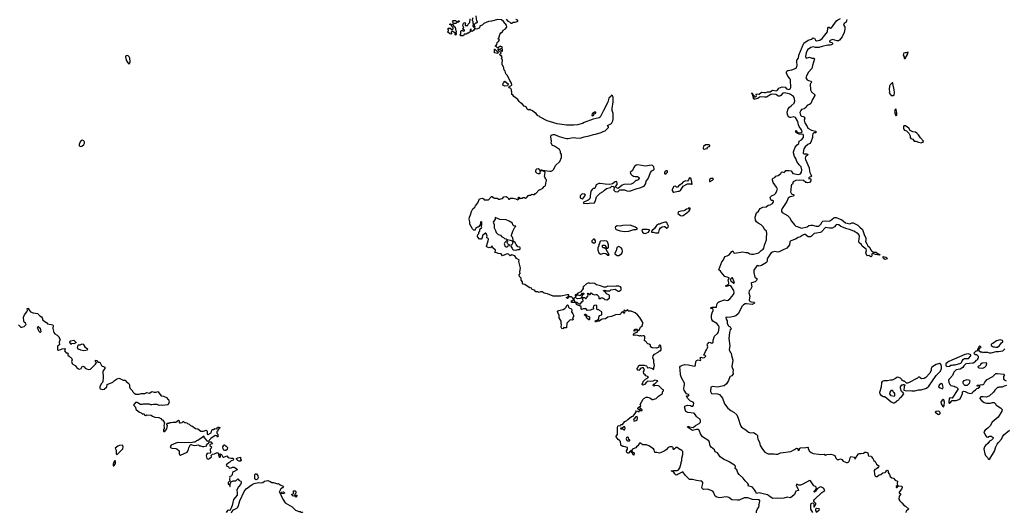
# Model space of a CAD drawing. Extents: x 2029662 to 2246637, y 225654 to 401419.
# Tile 204 of 256: x 2115315 to 2134366, y 329616 to 339140. Entities that reach past the tile are written whole.
import ezdxf

# ---------------------------------------------------------------- set-up
doc = ezdxf.new("R2010")
doc.units = 0

msp = doc.modelspace()

# ---------------------------------------------------------------- linework, layer by layer
at = {"layer": '0CON20XD'}
for points in [[(2123715, 339060), (2123700, 339065), (2123700, 339095), (2123690, 339115), (2123702, 339128), (2123757, 339127), (2123762, 339112), (2123775, 339100), (2123788, 339102), (2123805, 339120), (2123818, 339118), (2123820, 339105), (2123808, 339092), (2123785, 339090), (2123755, 339070), (2123725, 339070), (2123715, 339060)], [(2125243, 335763), (2125275, 335760), (2125292, 335778), (2125305, 335780), (2125365, 335850), (2125375, 335850), (2125385, 335860), (2125395, 335860), (2125435, 335882), (2125462, 335918), (2125478, 335922), (2125490, 335935), (2125502, 336015), (2125510, 336025), (2125510, 336045), (2125490, 336065), (2125490, 336075), (2125473, 336093), (2125468, 336108), (2125480, 336185), (2125445, 336220), (2125395, 336220), (2125380, 336195), (2125378, 336162), (2125355, 336160), (2125320, 336175), (2125303, 336193), (2125300, 336215), (2125310, 336245), (2125322, 336258), (2125345, 336262), (2125356, 336256), (2125375, 336230), (2125395, 336230), (2125402, 336238), (2125415, 336240), (2125425, 336230), (2125574, 336214), (2125596, 336214), (2125626, 336224), (2125651, 336249), (2125681, 336319), (2125768, 336402), (2125797, 336475), (2125796, 336535), (2125782, 336565), (2125779, 336589), (2125758, 336628), (2125665, 336693), (2125627, 336707), (2125600, 336755), (2125606, 336795), (2125591, 336875), (2125601, 336909), (2125635, 336920), (2125665, 336919), (2125755, 336880), (2125845, 336854), (2125895, 336844), (2125925, 336844), (2126025, 336863), (2126075, 336854), (2126158, 336852), (2126235, 336876), (2126335, 336893), (2126415, 336923), (2126455, 336927), (2126565, 336958), (2126605, 336980), (2126646, 336994), (2126708, 337055), (2126707, 337067), (2126688, 337095), (2126767, 337135), (2126794, 337186), (2126801, 337215), (2126798, 337325), (2126780, 337385), (2126777, 337425), (2126798, 337555), (2126796, 337645), (2126785, 337670), (2126765, 337680), (2126758, 337665), (2126714, 337625), (2126692, 337548), (2126608, 337385), (2126581, 337319), (2126546, 337254), (2126525, 337241), (2126410, 337220), (2126235, 337154), (2126205, 337136), (2126105, 337111), (2126035, 337103), (2125895, 337104), (2125715, 337127), (2125520, 337185), (2125383, 337255), (2125365, 337278), (2125338, 337285), (2125308, 337325), (2125274, 337344), (2125235, 337381), (2125205, 337390), (2125187, 337407), (2125165, 337394), (2125135, 337413), (2125117, 337455), (2125075, 337468), (2125037, 337515), (2125005, 337532), (2124979, 337559), (2124956, 337596), (2124874, 337654), (2124858, 337688), (2124840, 337695), (2124838, 337745), (2124830, 337755), (2124828, 337785), (2124815, 337810), (2124790, 337825), (2124782, 337845), (2124792, 337858), (2124817, 337863), (2124835, 337880), (2124832, 337915), (2124799, 337965), (2124752, 338062), (2124724, 338094), (2124706, 338145), (2124690, 338165), (2124685, 338210), (2124674, 338224), (2124665, 338252), (2124648, 338268), (2124649, 338315), (2124660, 338345), (2124656, 338366), (2124638, 338385), (2124648, 338425), (2124639, 338439), (2124623, 338443), (2124600, 338465), (2124630, 338495), (2124630, 338505), (2124615, 338510), (2124608, 338528), (2124595, 338530), (2124572, 338555), (2124575, 338570), (2124605, 338570), (2124642, 338532), (2124658, 338532), (2124660, 338565), (2124648, 338578), (2124620, 338585), (2124648, 338592), (2124648, 338615), (2124625, 338620), (2124615, 338630), (2124581, 338609), (2124565, 338590), (2124535, 338620), (2124522, 338625), (2124522, 338635), (2124535, 338640), (2124547, 338663), (2124553, 338697), (2124562, 338708), (2124576, 338714), (2124598, 338745), (2124595, 338760), (2124570, 338765), (2124587, 338783), (2124604, 338855), (2124624, 338886), (2124654, 338906), (2124673, 338935), (2124714, 338966), (2124740, 338995), (2124736, 339036), (2124675, 339103), (2124635, 339139), (2124565, 339142), (2124445, 339110), (2124384, 339106), (2124296, 339064), (2124265, 339032), (2124226, 339024), (2124216, 339014), (2124212, 338985), (2124205, 338978), (2124155, 338960), (2124120, 338970), (2124105, 338940), (2124073, 338913), (2124052, 338922), (2124050, 338960), (2124045, 338960), (2124030, 338945), (2124030, 338925), (2124040, 338915), (2123998, 338882), (2123985, 338880), (2123955, 338860), (2123915, 338860), (2123905, 338830), (2123885, 338830), (2123875, 338840), (2123865, 338830), (2123845, 338830), (2123840, 338855), (2123852, 338868), (2123852, 338918), (2123865, 338930), (2123895, 338930), (2123905, 338920), (2123920, 338925), (2123920, 338935), (2123905, 338950), (2123890, 338955), (2123910, 339005), (2123895, 339010), (2123890, 339025), (2123904, 339076), (2123925, 339086), (2123937, 339077), (2123942, 339058), (2123933, 339045), (2123935, 339030), (2123985, 339030), (2123990, 339055), (2124022, 339088), (2124030, 339155)], [(2124082, 339178), (2124070, 339135), (2124070, 339125), (2124082, 339112), (2124082, 339075), (2124090, 339065), (2124080, 339015), (2124120, 338970), (2124120, 338985), (2124128, 338995), (2124110, 339045), (2124142, 339078), (2124155, 339080), (2124170, 339095), (2124170, 339105), (2124160, 339115), (2124150, 339215)], [(2124725, 339152), (2124761, 339111), (2124795, 339098), (2124821, 339071), (2124837, 339073), (2124865, 339092), (2124905, 339093), (2124960, 339115), (2124940, 339135), (2124917, 339147)], [(2128842, 333132), (2128847, 333203), (2128839, 333225), (2128803, 333265), (2128724, 333314), (2128705, 333345), (2128698, 333375), (2128703, 333425), (2128715, 333475), (2128735, 333515), (2128736, 333535), (2128725, 333548), (2128687, 333555), (2128684, 333565), (2128694, 333576), (2128715, 333582), (2128785, 333580), (2128795, 333585), (2128805, 333635), (2128824, 333675), (2128840, 333685), (2128955, 333721), (2129005, 333711), (2129025, 333718), (2129065, 333751), (2129125, 333825), (2129138, 333865), (2129133, 333905), (2129075, 333994), (2129055, 334004), (2128985, 333984), (2128970, 333995), (2129022, 334018), (2129034, 334035), (2129036, 334056), (2129024, 334105), (2129042, 334138), (2129042, 334152), (2129003, 334163), (2128975, 334167), (2128957, 334177), (2128912, 334225), (2128875, 334279), (2128840, 334305), (2128865, 334354), (2128903, 334457), (2128934, 334496), (2128959, 334561), (2129005, 334572), (2129045, 334593), (2129095, 334659), (2129115, 334669), (2129132, 334632), (2129145, 334625), (2129305, 334651), (2129365, 334640), (2129405, 334641), (2129440, 334615), (2129475, 334607), (2129513, 334607), (2129615, 334633), (2129661, 334679), (2129698, 334705), (2129713, 334725), (2129727, 334783), (2129765, 334885), (2129762, 334945), (2129772, 334985), (2129774, 335005), (2129765, 335049), (2129727, 335085), (2129706, 335126), (2129663, 335175), (2129601, 335205), (2129572, 335235), (2129553, 335265), (2129546, 335325), (2129572, 335405), (2129611, 335439), (2129642, 335488), (2129697, 335513), (2129759, 335521), (2129795, 335554), (2129838, 335562), (2129882, 335588), (2129895, 335604), (2129902, 335625), (2129898, 335639), (2129887, 335647), (2129865, 335646), (2129851, 335655), (2129838, 335705), (2129840, 335715), (2129862, 335735), (2129917, 335763), (2129945, 335789), (2129979, 335861), (2129959, 335905), (2129895, 335992), (2129880, 336035), (2129880, 336065), (2129892, 336078), (2129925, 336091), (2129945, 336113), (2129989, 336131), (2130043, 336167), (2130058, 336195), (2130075, 336198), (2130105, 336189), (2130126, 336205), (2130138, 336222), (2130145, 336223), (2130205, 336224), (2130245, 336216), (2130275, 336168), (2130385, 336146), (2130425, 336162), (2130444, 336195), (2130448, 336235), (2130436, 336295), (2130395, 336335), (2130351, 336401), (2130332, 336455), (2130307, 336497), (2130290, 336565), (2130290, 336585), (2130322, 336678), (2130357, 336723), (2130393, 336745), (2130398, 336792), (2130444, 336816), (2130478, 336862), (2130484, 336905), (2130475, 336920), (2130395, 336930), (2130345, 336953), (2130334, 336965), (2130335, 336998), (2130362, 336962), (2130375, 336956), (2130435, 336960), (2130452, 336975), (2130445, 337009), (2130398, 337078), (2130382, 337105), (2130372, 337175), (2130327, 337247), (2130295, 337262), (2130235, 337248), (2130215, 337249), (2130190, 337265), (2130169, 337309), (2130165, 337355), (2130183, 337415), (2130208, 337452), (2130245, 337473), (2130301, 337525), (2130315, 337570), (2130300, 337635), (2130289, 337655), (2130227, 337697), (2130205, 337708), (2130105, 337728), (2130082, 337718), (2130045, 337673), (2130025, 337661), (2129995, 337664), (2129945, 337692), (2129878, 337702), (2129847, 337693), (2129765, 337643), (2129725, 337640), (2129652, 337648), (2129629, 337641), (2129597, 337615), (2129545, 337601), (2129525, 337605), (2129511, 337625), (2129510, 337655), (2129498, 337675), (2129500, 337685), (2129480, 337705), (2129478, 337715), (2129485, 337728), (2129510, 337685), (2129530, 337665), (2129522, 337652), (2129555, 337650), (2129568, 337655), (2129570, 337675), (2129563, 337695), (2129572, 337708), (2129625, 337701), (2129659, 337735), (2129675, 337741), (2129727, 337733), (2129755, 337736), (2129785, 337749), (2129835, 337744), (2129865, 337767), (2129885, 337775), (2129955, 337767), (2129979, 337781), (2130005, 337817), (2130070, 337845), (2130125, 337835), (2130155, 337805), (2130175, 337796), (2130196, 337794), (2130226, 337804), (2130233, 337827), (2130230, 337970), (2130216, 338005), (2130181, 338051), (2130154, 338104), (2130152, 338128), (2130159, 338145), (2130175, 338160), (2130256, 338174), (2130337, 338203), (2130360, 338255), (2130354, 338335), (2130353, 338357), (2130383, 338397), (2130388, 338455), (2130486, 338685), (2130570, 338745), (2130633, 338767), (2130665, 338789), (2130691, 338781), (2130714, 338745), (2130735, 338733), (2130795, 338744), (2130841, 338779), (2130944, 338906), (2130951, 338975), (2130964, 338995), (2130978, 338998), (2131005, 338978), (2131021, 338985), (2131121, 339119), (2131145, 339139), (2131195, 339164)], [(2131318, 339145), (2131308, 339095), (2131266, 339064), (2131257, 339035), (2131279, 339005), (2131280, 338955), (2131265, 338895), (2131228, 338812), (2131175, 338746), (2131157, 338735), (2131135, 338735), (2131045, 338759), (2131000, 338740), (2130986, 338725), (2130987, 338715), (2131004, 338704), (2131035, 338700), (2131045, 338688), (2131040, 338665), (2131024, 338655), (2130995, 338648), (2130955, 338650), (2130845, 338625), (2130775, 338601), (2130716, 338606)], [(2123755, 338842), (2123738, 338848), (2123738, 338878), (2123695, 338910), (2123675, 338910), (2123665, 338900), (2123668, 338865), (2123655, 338860), (2123640, 338865), (2123590, 338905), (2123610, 338925), (2123610, 338945), (2123600, 338955), (2123600, 338965), (2123615, 338980), (2123645, 338980), (2123665, 338948), (2123685, 338948), (2123702, 338965), (2123702, 338982), (2123682, 339002), (2123668, 339038), (2123632, 339045), (2123645, 339060), (2123655, 339060), (2123665, 339050), (2123698, 339048), (2123710, 339035), (2123710, 339025), (2123740, 338995), (2123740, 338985), (2123750, 338975), (2123750, 338945), (2123757, 338937), (2123760, 338915), (2123760, 338905), (2123750, 338895), (2123760, 338885), (2123762, 338865), (2123755, 338842)], [(2124565, 338490), (2124502, 338502), (2124500, 338555), (2124505, 338570), (2124515, 338570), (2124520, 338555), (2124570, 338505), (2124565, 338490)], [(2130716, 338606), (2130665, 338619), (2130620, 338605), (2130561, 338555), (2130533, 338497), (2130526, 338465), (2130522, 338425), (2130535, 338398), (2130595, 338416), (2130645, 338399), (2130690, 338395), (2130696, 338386), (2130652, 338255), (2130641, 338199), (2130577, 338125), (2130544, 338065), (2130529, 338015), (2130552, 337975), (2130575, 337962), (2130625, 337951), (2130640, 337935), (2130638, 337925), (2130614, 337905), (2130609, 337891), (2130615, 337785), (2130635, 337749), (2130699, 337685), (2130701, 337675), (2130654, 337595), (2130622, 337518), (2130599, 337501), (2130556, 337485), (2130513, 337437), (2130493, 337417), (2130445, 337404), (2130428, 337385), (2130413, 337345), (2130425, 337297), (2130445, 337274), (2130475, 337272), (2130490, 337265), (2130507, 337235), (2130496, 337195), (2130508, 337145), (2130555, 337075), (2130567, 337045), (2130635, 337005), (2130716, 336985), (2130728, 336975), (2130729, 336965), (2130716, 336955), (2130680, 336950), (2130664, 336935), (2130654, 336906), (2130652, 336865), (2130622, 336775), (2130605, 336750), (2130565, 336729), (2130513, 336685), (2130488, 336645), (2130473, 336575), (2130475, 336557), (2130485, 336546), (2130545, 336546), (2130564, 336535), (2130562, 336525), (2130522, 336488), (2130516, 336465), (2130518, 336435), (2130589, 336275), (2130599, 336211), (2130604, 336185), (2130626, 336145), (2130634, 336116), (2130625, 336103), (2130595, 336096), (2130583, 336085), (2130582, 336062), (2130615, 336068), (2130621, 336045), (2130620, 336025), (2130595, 335996), (2130565, 335986), (2130545, 335990), (2130525, 335996), (2130479, 336029), (2130405, 336041), (2130335, 336032), (2130282, 336005), (2130265, 335960), (2130250, 335945), (2130243, 335927), (2130233, 335855), (2130237, 335835), (2130228, 335815), (2130248, 335775), (2130292, 335755), (2130295, 335740), (2130285, 335730), (2130225, 335714), (2130185, 335689), (2130156, 335625), (2130065, 335487), (2130055, 335460), (2130057, 335435), (2130067, 335415), (2130173, 335353), (2130207, 335317), (2130246, 335245), (2130309, 335175), (2130335, 335151), (2130359, 335139), (2130445, 335109), (2130555, 335137), (2130585, 335159), (2130625, 335170), (2130658, 335168), (2130725, 335146), (2130775, 335148), (2130815, 335185), (2130840, 335230), (2130856, 335244), (2130905, 335254), (2130975, 335244), (2131005, 335256), (2131065, 335308), (2131085, 335316), (2131115, 335315), (2131222, 335272), (2131295, 335216), (2131325, 335205), (2131375, 335195), (2131415, 335211), (2131445, 335214), (2131535, 335168), (2131568, 335128), (2131625, 335084), (2131663, 334965), (2131688, 334925), (2131684, 334886), (2131681, 334855), (2131704, 334804), (2131728, 334768), (2131764, 334735), (2131775, 334699), (2131799, 334669), (2131835, 334647), (2131888, 334645), (2131929, 334609), (2131952, 334605), (2131957, 334595), (2131943, 334587), (2131875, 334602), (2131825, 334623), (2131806, 334614), (2131803, 334575), (2131795, 334560), (2131785, 334556), (2131745, 334584), (2131715, 334577), (2131705, 334580), (2131684, 334635), (2131701, 334675), (2131692, 334702), (2131619, 334765), (2131605, 334795), (2131558, 334825), (2131553, 334855), (2131564, 334955), (2131557, 334977), (2131539, 334999), (2131452, 335052), (2131373, 335083), (2131321, 335095), (2131205, 335143), (2131167, 335177), (2131120, 335180), (2131105, 335171), (2131080, 335135), (2131035, 335113), (2130985, 335108), (2130905, 335123), (2130825, 335035), (2130805, 335025), (2130735, 335010), (2130685, 335009), (2130636, 334955), (2130615, 334943), (2130572, 334942), (2130515, 334986), (2130495, 334987), (2130453, 334967), (2130425, 334942), (2130375, 334927), (2130325, 334898), (2130235, 334866), (2130218, 334845), (2130208, 334785), (2130157, 334723), (2130073, 334687), (2130010, 334650), (2129978, 334648), (2129925, 334660), (2129884, 334645), (2129852, 334625), (2129783, 334527), (2129778, 334515), (2129781, 334475), (2129765, 334444), (2129670, 334385), (2129625, 334374), (2129595, 334385), (2129577, 334383), (2129520, 334295), (2129520, 334255), (2129542, 334165), (2129575, 334136), (2129581, 334115), (2129571, 334095), (2129549, 334075), (2129476, 334055), (2129466, 334045), (2129479, 333975), (2129455, 333925), (2129428, 333895), (2129421, 333861), (2129441, 333795), (2129432, 333725), (2129437, 333707), (2129452, 333692), (2129475, 333684), (2129525, 333682), (2129535, 333662), (2129485, 333634), (2129375, 333650), (2129355, 333646), (2129318, 333625), (2129290, 333595), (2129223, 333457), (2129172, 333418), (2129131, 333399), (2129075, 333386), (2129015, 333383), (2128985, 333392), (2128978, 333385), (2128985, 333350), (2129006, 333316), (2129006, 333275), (2129025, 333225), (2129035, 333213), (2129064, 333204), (2129082, 333165), (2129080, 333155), (2129063, 333145), (2129046, 333095), (2129034, 332975), (2129054, 332834), (2129044, 332765), (2129065, 332712), (2129083, 332693), (2129086, 332645), (2129111, 332555), (2129094, 332435), (2129118, 332365), (2129112, 332325), (2129117, 332295), (2129096, 332254), (2129065, 332245), (2129055, 332236), (2129033, 332167), (2128990, 332100), (2128948, 332062), (2128905, 332055), (2128815, 332038), (2128722, 332048), (2128685, 332036), (2128684, 331955), (2128700, 331915), (2128726, 331904), (2128775, 331914), (2128817, 331907), (2128855, 331891), (2128915, 331824), (2128952, 331715), (2129015, 331627), (2129075, 331584), (2129135, 331554), (2129188, 331498), (2129215, 331436), (2129261, 331295), (2129282, 331265), (2129365, 331209), (2129415, 331164), (2129455, 331153), (2129515, 331156), (2129568, 331128), (2129591, 331101), (2129591, 331061), (2129595, 331039), (2129630, 330965), (2129645, 330909), (2129685, 330835), (2129735, 330776), (2129795, 330744), (2129915, 330744), (2129945, 330738), (2129985, 330742), (2130035, 330763), (2130235, 330793), (2130310, 330830), (2130345, 330856), (2130369, 330849), (2130370, 330825), (2130385, 330814), (2130395, 330818), (2130413, 330855), (2130425, 330862), (2130525, 330868), (2130565, 330877), (2130572, 330872), (2130574, 330845), (2130598, 330798), (2130631, 330771), (2130665, 330754), (2130775, 330743), (2130817, 330733), (2130882, 330742), (2130906, 330724), (2130935, 330732), (2131007, 330737), (2131055, 330729), (2131085, 330714), (2131109, 330665), (2131135, 330639), (2131162, 330638), (2131195, 330651), (2131225, 330638), (2131246, 330606), (2131315, 330581), (2131335, 330580), (2131358, 330595), (2131373, 330615), (2131381, 330669), (2131395, 330692), (2131465, 330679), (2131475, 330642), (2131542, 330745), (2131565, 330754), (2131595, 330751), (2131643, 330757), (2131665, 330779), (2131685, 330781), (2131724, 330764), (2131730, 330720), (2131738, 330708), (2131785, 330699), (2131799, 330689), (2131823, 330655), (2131840, 330615), (2131865, 330598), (2131896, 330546), (2131936, 330515), (2131932, 330495), (2131920, 330475), (2131895, 330454), (2131859, 330441), (2131850, 330425), (2131855, 330345), (2131865, 330321), (2131885, 330308), (2131905, 330309), (2131945, 330342), (2131975, 330346), (2132015, 330381), (2132063, 330387), (2132075, 330400), (2132095, 330432), (2132112, 330425), (2132119, 330415), (2132121, 330385), (2132147, 330347), (2132156, 330306), (2132187, 330285), (2132223, 330273), (2132255, 330238), (2132298, 330218), (2132294, 330175), (2132300, 330135), (2132274, 330115), (2132274, 330104), (2132282, 330095), (2132295, 330098), (2132310, 330120), (2132324, 330126), (2132374, 330124), (2132390, 330110), (2132390, 330095), (2132378, 330065), (2132332, 330005), (2132332, 329992), (2132358, 329975), (2132363, 329965), (2132331, 329925), (2132325, 329870), (2132346, 329835), (2132382, 329802), (2132421, 329751), (2132455, 329735), (2132510, 329685), (2132510, 329675), (2132466, 329635), (2132459, 329615)], [(2117435, 338290), (2117446, 338304), (2117450, 338325), (2117446, 338395), (2117431, 338425), (2117415, 338440), (2117395, 338446), (2117375, 338443), (2117364, 338436), (2117362, 338425), (2117378, 338355), (2117405, 338307), (2117425, 338290), (2117435, 338290)], [(2132435, 338390), (2132445, 338393), (2132495, 338468), (2132505, 338510), (2132483, 338507), (2132475, 338500), (2132445, 338502), (2132425, 338492), (2132415, 338478), (2132412, 338452), (2132428, 338425), (2132428, 338398), (2132435, 338390)], [(2124705, 337858), (2124662, 337875), (2124672, 337915), (2124690, 337935), (2124692, 337948), (2124705, 337950), (2124770, 337895), (2124760, 337885), (2124755, 337860), (2124705, 337858)], [(2132225, 337672), (2132236, 337684), (2132243, 337735), (2132238, 337785), (2132212, 337905), (2132207, 337917), (2132195, 337918), (2132157, 337883), (2132143, 337855), (2132138, 337795), (2132147, 337745), (2132140, 337725), (2132175, 337678), (2132225, 337672)], [(2132275, 337280), (2132286, 337304), (2132288, 337335), (2132275, 337400), (2132265, 337420), (2132253, 337407), (2132243, 337365), (2132262, 337295), (2132275, 337280)], [(2126395, 337283), (2126415, 337290), (2126432, 337318), (2126464, 337335), (2126464, 337354), (2126435, 337351), (2126395, 337319), (2126387, 337295), (2126395, 337283)], [(2132765, 336762), (2132775, 336770), (2132798, 336772), (2132800, 336795), (2132744, 336854), (2132707, 336915), (2132675, 336947), (2132650, 336965), (2132595, 336972), (2132545, 337000), (2132516, 337046), (2132455, 337090), (2132421, 337089), (2132413, 337067), (2132415, 337032), (2132437, 337007), (2132475, 336990), (2132520, 336945), (2132542, 336895), (2132545, 336860), (2132561, 336841), (2132595, 336828), (2132625, 336793), (2132655, 336793), (2132705, 336773), (2132765, 336762)], [(2116485, 336690), (2116515, 336694), (2116556, 336725), (2116571, 336755), (2116568, 336775), (2116556, 336796), (2116525, 336814), (2116507, 336805), (2116485, 336777), (2116464, 336725), (2116469, 336705), (2116485, 336690)], [(2128565, 336640), (2128595, 336650), (2128615, 336642), (2128620, 336645), (2128620, 336665), (2128632, 336678), (2128670, 336695), (2128668, 336708), (2128655, 336720), (2128585, 336718), (2128545, 336690), (2128538, 336665), (2128540, 336645), (2128565, 336640)], [(2126295, 335588), (2126335, 335594), (2126425, 335598), (2126435, 335602), (2126457, 335645), (2126477, 335715), (2126544, 335786), (2126604, 335816), (2126628, 335845), (2126672, 335878), (2126747, 335893), (2126775, 335920), (2126808, 335918), (2126810, 335905), (2126820, 335895), (2126820, 335875), (2126810, 335865), (2126812, 335842), (2126835, 335820), (2126875, 335812), (2126895, 335820), (2126925, 335850), (2126955, 335852), (2127015, 335852), (2127065, 335830), (2127115, 335827), (2127265, 335880), (2127312, 335888), (2127400, 335925), (2127430, 335975), (2127435, 336020), (2127468, 336055), (2127498, 336115), (2127522, 336188), (2127545, 336218), (2127588, 336235), (2127592, 336255), (2127588, 336295), (2127561, 336321), (2127545, 336327), (2127415, 336311), (2127275, 336333), (2127242, 336328), (2127213, 336305), (2127195, 336280), (2127170, 336225), (2127130, 336185), (2127140, 336155), (2127165, 336130), (2127175, 336130), (2127193, 336113), (2127222, 336108), (2127267, 336107), (2127290, 336095), (2127300, 336085), (2127300, 336075), (2127280, 336045), (2127257, 336033), (2127235, 336030), (2127185, 335978), (2127145, 335960), (2127004, 335956), (2126975, 335942), (2126895, 335880), (2126862, 335892), (2126850, 335905), (2126850, 335925), (2126878, 335955), (2126878, 335985), (2126865, 336010), (2126835, 336008), (2126785, 335970), (2126735, 335952), (2126645, 335959), (2126545, 335976), (2126518, 335972), (2126482, 335955), (2126468, 335945), (2126448, 335892), (2126435, 335880), (2126410, 335875), (2126391, 335859), (2126368, 335825), (2126350, 335735), (2126350, 335695), (2126339, 335671), (2126306, 335644), (2126255, 335628), (2126220, 335605), (2126225, 335590), (2126295, 335588)], [(2127825, 336160), (2127832, 336178), (2127847, 336193), (2127850, 336215), (2127845, 336220), (2127815, 336220), (2127790, 336195), (2127790, 336165), (2127795, 336160), (2127825, 336160)], [(2127975, 335803), (2128055, 335828), (2128076, 335824), (2128100, 335835), (2128155, 335920), (2128235, 335970), (2128305, 335970), (2128312, 335962), (2128325, 335960), (2128327, 335967), (2128320, 335975), (2128322, 336005), (2128300, 336075), (2128275, 336080), (2128262, 336065), (2128257, 336043), (2128235, 336020), (2128205, 336028), (2128155, 336008), (2128123, 335967), (2128085, 335940), (2128075, 335940), (2128045, 335900), (2128025, 335900), (2128005, 335920), (2127972, 335918), (2127938, 335855), (2127938, 335835), (2127960, 335805), (2127975, 335803)], [(2128675, 336010), (2128720, 336035), (2128740, 336055), (2128718, 336078), (2128705, 336070), (2128685, 336070), (2128670, 336055), (2128660, 336035), (2128660, 336015), (2128675, 336010)], [(2128057, 330353), (2128035, 330338), (2128015, 330337), (2127989, 330359), (2127969, 330389), (2127920, 330415), (2127965, 330426), (2128038, 330422), (2128063, 330437), (2128089, 330475), (2128113, 330565), (2128113, 330585), (2128129, 330615), (2128128, 330665), (2128146, 330735), (2128145, 330790), (2128128, 330808), (2128095, 330830), (2128085, 330830), (2128035, 330870), (2128015, 330870), (2127975, 330830), (2127965, 330830), (2127960, 330835), (2127960, 330865), (2127950, 330875), (2127935, 330882), (2127895, 330883), (2127863, 330867), (2127822, 330825), (2127785, 330797), (2127725, 330770), (2127695, 330761), (2127645, 330773), (2127615, 330770), (2127604, 330774), (2127589, 330825), (2127576, 330846), (2127491, 330901), (2127445, 330919), (2127375, 330919), (2127315, 330957), (2127306, 330956), (2127275, 330902), (2127252, 330885), (2127235, 330860), (2127188, 330845), (2127173, 330835), (2127162, 330815), (2127162, 330792), (2127203, 330765), (2127206, 330744), (2127198, 330722), (2127192, 330722), (2127168, 330768), (2127150, 330775), (2127147, 330807), (2127133, 330805), (2127098, 330762), (2127085, 330762), (2127064, 330774), (2127053, 330805), (2127075, 330838), (2127077, 330867), (2127005, 330890), (2126988, 330888), (2126975, 330900), (2126955, 330902), (2126945, 330930), (2126938, 330988), (2126923, 331005), (2126895, 331023), (2126858, 331075), (2126858, 331085), (2126882, 331118), (2126880, 331255), (2126888, 331282), (2126898, 331292), (2126935, 331290), (2126948, 331312), (2126977, 331313), (2127021, 331369), (2127065, 331390), (2127085, 331412), (2127154, 331466), (2127183, 331477), (2127238, 331545), (2127242, 331555), (2127240, 331575), (2127275, 331570), (2127295, 331560), (2127315, 331582), (2127360, 331585), (2127362, 331595), (2127325, 331630), (2127313, 331627), (2127320, 331615), (2127305, 331598), (2127285, 331602), (2127277, 331625), (2127295, 331650), (2127330, 331665), (2127332, 331675), (2127322, 331705), (2127326, 331715), (2127378, 331805), (2127392, 331818), (2127435, 331841), (2127465, 331844), (2127508, 331828), (2127555, 331798), (2127575, 331797), (2127628, 331815), (2127675, 331862), (2127750, 331915), (2127750, 331945), (2127770, 331965), (2127770, 331985), (2127752, 331992), (2127690, 332055), (2127675, 332062), (2127605, 332070), (2127585, 332052), (2127570, 332065), (2127572, 332078), (2127593, 332097), (2127605, 332100), (2127660, 332155), (2127605, 332172), (2127565, 332152), (2127525, 332148), (2127465, 332151), (2127440, 332135), (2127406, 332084), (2127370, 332075), (2127360, 332085), (2127360, 332095), (2127372, 332115), (2127377, 332145), (2127422, 332188), (2127470, 332215), (2127482, 332235), (2127433, 332253), (2127418, 332275), (2127393, 332293), (2127382, 332335), (2127407, 332365), (2127385, 332410), (2127359, 332411), (2127335, 332402), (2127295, 332360), (2127285, 332362), (2127258, 332395), (2127260, 332405), (2127280, 332420), (2127290, 332445), (2127305, 332461), (2127395, 332463), (2127440, 332445), (2127462, 332412), (2127495, 332414), (2127557, 332397), (2127575, 332380), (2127588, 332382), (2127588, 332415), (2127597, 332455), (2127592, 332485), (2127582, 332505), (2127584, 332555), (2127568, 332605), (2127570, 332640), (2127595, 332676), (2127666, 332714), (2127693, 332737), (2127715, 332740), (2127730, 332755), (2127730, 332795), (2127720, 332805), (2127720, 332835), (2127708, 332848), (2127695, 332850), (2127680, 332835), (2127680, 332805), (2127675, 332800), (2127635, 332792), (2127555, 332797), (2127520, 332815), (2127520, 332845), (2127495, 332870), (2127472, 332872), (2127415, 332930), (2127402, 332932), (2127412, 332995), (2127410, 333015), (2127400, 333025), (2127375, 333028), (2127345, 333020), (2127335, 333030), (2127315, 333030), (2127305, 333020), (2127295, 333030), (2127266, 333036), (2127235, 333040), (2127205, 333032), (2127193, 333043), (2127193, 333057), (2127211, 333079), (2127265, 333098), (2127278, 333115), (2127265, 333122), (2127205, 333120), (2127200, 333125), (2127225, 333160), (2127257, 333157), (2127285, 333130), (2127300, 333135), (2127326, 333194), (2127357, 333223), (2127372, 333265), (2127370, 333285), (2127314, 333385), (2127270, 333435), (2127221, 333471), (2127145, 333508), (2127096, 333506), (2127080, 333515), (2127075, 333540), (2127068, 333522), (2127045, 333508), (2127035, 333508), (2127015, 333522), (2127005, 333518), (2127000, 333495), (2127018, 333485), (2127017, 333473), (2127005, 333460), (2126998, 333478), (2126975, 333490), (2126952, 333475), (2126938, 333445), (2126925, 333438), (2126845, 333432), (2126765, 333404), (2126695, 333388), (2126650, 333355), (2126585, 333352), (2126575, 333343), (2126525, 333312), (2126485, 333310), (2126475, 333300), (2126462, 333302), (2126450, 333315), (2126488, 333332), (2126495, 333340), (2126505, 333340), (2126520, 333355), (2126518, 333392), (2126535, 333420), (2126580, 333435), (2126580, 333495), (2126535, 333520), (2126515, 333540), (2126492, 333532), (2126482, 333545), (2126483, 333605), (2126468, 333618), (2126435, 333617), (2126420, 333600), (2126412, 333575), (2126420, 333545), (2126383, 333537), (2126357, 333523), (2126295, 333520), (2126280, 333535), (2126275, 333560), (2126265, 333550), (2126215, 333550), (2126207, 333543), (2126185, 333540), (2126180, 333545), (2126177, 333587), (2126155, 333610), (2126105, 333620), (2126090, 333635), (2126088, 333648), (2126065, 333670), (2125992, 333672), (2125990, 333705), (2125995, 333710), (2126012, 333708), (2126030, 333725), (2126020, 333755), (2125995, 333783), (2125948, 333782), (2125915, 333750), (2125895, 333760), (2125895, 333768), (2125938, 333792), (2125939, 333819), (2125905, 333818), (2125785, 333792), (2125635, 333792), (2125525, 333839), (2125460, 333850), (2125425, 333876), (2125395, 333880), (2125365, 333868), (2125339, 333879), (2125305, 333882), (2125279, 333909), (2125234, 333924), (2125218, 333948), (2125185, 333953), (2125135, 333987), (2125091, 334021), (2125054, 334025), (2125046, 334035), (2125042, 334072), (2125021, 334105), (2125018, 334145), (2124988, 334178), (2124982, 334205), (2124996, 334235), (2124991, 334265), (2125004, 334335), (2124976, 334465), (2124978, 334488), (2124976, 334496), (2124926, 334525), (2124898, 334578), (2124835, 334597), (2124805, 334578), (2124776, 334606), (2124745, 334611), (2124655, 334578), (2124632, 334612), (2124575, 334617), (2124545, 334631), (2124515, 334637), (2124509, 334645), (2124520, 334670), (2124519, 334685), (2124470, 334730), (2124460, 334765), (2124442, 334758), (2124425, 334732), (2124405, 334738), (2124395, 334732), (2124355, 334747), (2124347, 334755), (2124347, 334765), (2124381, 334865), (2124384, 334894), (2124379, 334909), (2124357, 334925), (2124353, 334935), (2124360, 334955), (2124348, 334995), (2124335, 335010), (2124325, 335010), (2124267, 334965), (2124264, 334926), (2124245, 334900), (2124235, 334900), (2124225, 334910), (2124215, 334900), (2124182, 334935), (2124173, 334945), (2124173, 334965), (2124187, 334993), (2124198, 335002), (2124200, 335025), (2124220, 335055), (2124220, 335085), (2124230, 335095), (2124232, 335108), (2124248, 335112), (2124260, 335125), (2124250, 335135), (2124250, 335165), (2124260, 335175), (2124260, 335225), (2124245, 335240), (2124230, 335225), (2124228, 335172), (2124188, 335132), (2124175, 335130), (2124134, 335106), (2124128, 335072), (2124105, 335070), (2124075, 335098), (2124026, 335185), (2124024, 335235), (2124012, 335285), (2124017, 335325), (2124038, 335365), (2124055, 335431), (2124085, 335483), (2124124, 335516), (2124135, 335542), (2124178, 335602), (2124212, 335675), (2124265, 335687), (2124290, 335675), (2124305, 335660), (2124385, 335660), (2124445, 335720), (2124455, 335720), (2124472, 335702), (2124485, 335700), (2124495, 335690), (2124552, 335692), (2124583, 335673), (2124605, 335672), (2124625, 335680), (2124658, 335682), (2124683, 335717), (2124725, 335720), (2124745, 335710), (2124770, 335685), (2124775, 335670), (2124785, 335670), (2124812, 335688), (2124865, 335690), (2124915, 335680), (2124922, 335672), (2124955, 335660), (2124970, 335675), (2124960, 335685), (2124965, 335710), (2124978, 335708), (2124982, 335692), (2124995, 335680), (2125005, 335690), (2125045, 335690), (2125055, 335700), (2125085, 335700), (2125095, 335690), (2125105, 335690), (2125112, 335698), (2125125, 335700), (2125155, 335740), (2125165, 335740), (2125175, 335750), (2125205, 335750), (2125223, 335767), (2125243, 335763)], [(2126205, 335670), (2126262, 335745), (2126247, 335767), (2126198, 335772), (2126160, 335735), (2126158, 335705), (2126162, 335695), (2126200, 335680), (2126205, 335670)], [(2128135, 335350), (2128155, 335354), (2128226, 335405), (2128267, 335445), (2128288, 335475), (2128288, 335498), (2128265, 335500), (2128247, 335483), (2128215, 335480), (2128193, 335457), (2128166, 335444), (2128105, 335441), (2128065, 335426), (2128053, 335415), (2128050, 335395), (2128102, 335355), (2128135, 335350)], [(2124915, 334682), (2124955, 334700), (2124985, 334695), (2124996, 334704), (2124999, 334729), (2124991, 334741), (2124955, 334746), (2124919, 334795), (2124903, 334833), (2124868, 334855), (2124858, 334915), (2124848, 334938), (2124832, 334955), (2124828, 334975), (2124855, 335050), (2124893, 335127), (2124902, 335138), (2124918, 335142), (2124918, 335148), (2124875, 335158), (2124860, 335175), (2124848, 335205), (2124788, 335248), (2124725, 335268), (2124608, 335278), (2124512, 335318), (2124518, 335285), (2124478, 335225), (2124493, 335183), (2124497, 335115), (2124523, 335065), (2124534, 335024), (2124575, 334990), (2124615, 334976), (2124640, 334950), (2124675, 334932), (2124695, 334909), (2124725, 334904), (2124745, 334891), (2124808, 334879), (2124842, 334862), (2124854, 334844), (2124852, 334815), (2124840, 334790), (2124818, 334775), (2124816, 334755), (2124846, 334726), (2124852, 334702), (2124865, 334693), (2124915, 334682)], [(2127015, 335044), (2127100, 335055), (2127195, 335083), (2127246, 335084), (2127268, 335095), (2127259, 335109), (2127231, 335131), (2127130, 335165), (2126985, 335160), (2126935, 335150), (2126875, 335157), (2126842, 335138), (2126837, 335125), (2126845, 335100), (2126857, 335087), (2126935, 335058), (2127015, 335044)], [(2127615, 335017), (2127675, 335020), (2127685, 335030), (2127696, 335084), (2127715, 335118), (2127745, 335133), (2127785, 335140), (2127795, 335140), (2127835, 335113), (2127850, 335115), (2127865, 335130), (2127870, 335155), (2127858, 335168), (2127839, 335219), (2127825, 335228), (2127805, 335226), (2127731, 335209), (2127695, 335190), (2127673, 335187), (2127635, 335160), (2127596, 335104), (2127544, 335056), (2127538, 335045), (2127543, 335033), (2127575, 335033), (2127615, 335017)], [(2127415, 335004), (2127480, 335030), (2127500, 335065), (2127500, 335075), (2127455, 335083), (2127375, 335082), (2127352, 335068), (2127368, 335035), (2127392, 335012), (2127415, 335004)], [(2124725, 334746), (2124745, 334749), (2124765, 334770), (2124790, 334775), (2124790, 334785), (2124771, 334791), (2124751, 334811), (2124746, 334834), (2124756, 334845), (2124757, 334855), (2124745, 334863), (2124735, 334862), (2124705, 334835), (2124692, 334805), (2124706, 334755), (2124725, 334746)], [(2126445, 334829), (2126458, 334842), (2126457, 334865), (2126435, 334896), (2126415, 334899), (2126386, 334865), (2126386, 334846), (2126409, 334829), (2126445, 334829)], [(2126715, 334590), (2126720, 334595), (2126655, 334710), (2126627, 334727), (2126602, 334732), (2126590, 334745), (2126592, 334778), (2126635, 334780), (2126648, 334768), (2126650, 334755), (2126673, 334723), (2126695, 334720), (2126710, 334735), (2126710, 334785), (2126688, 334845), (2126675, 334857), (2126625, 334867), (2126555, 334858), (2126542, 334845), (2126537, 334813), (2126518, 334792), (2126512, 334748), (2126502, 334735), (2126502, 334685), (2126520, 334635), (2126555, 334608), (2126625, 334628), (2126657, 334617), (2126695, 334590), (2126715, 334590)], [(2126875, 334580), (2126905, 334581), (2126957, 334613), (2126974, 334635), (2126982, 334665), (2126973, 334705), (2126955, 334730), (2126905, 334757), (2126870, 334735), (2126855, 334670), (2126830, 334625), (2126830, 334615), (2126875, 334580)], [(2132055, 334504), (2132028, 334525), (2132021, 334545), (2132025, 334560), (2132072, 334552), (2132085, 334542), (2132100, 334515), (2132055, 334504)], [(2126165, 333650), (2126195, 333688), (2126216, 333704), (2126210, 333735), (2126212, 333768), (2126245, 333770), (2126265, 333750), (2126278, 333752), (2126280, 333765), (2126310, 333795), (2126312, 333822), (2126300, 333835), (2126315, 333850), (2126338, 333828), (2126355, 333830), (2126375, 333858), (2126404, 333834), (2126435, 333820), (2126465, 333830), (2126485, 333827), (2126513, 333795), (2126522, 333775), (2126522, 333752), (2126555, 333750), (2126565, 333760), (2126595, 333760), (2126615, 333752), (2126638, 333728), (2126673, 333727), (2126728, 333755), (2126730, 333805), (2126715, 333820), (2126682, 333832), (2126661, 333851), (2126646, 333876), (2126608, 333895), (2126610, 333905), (2126635, 333910), (2126665, 333901), (2126735, 333900), (2126755, 333920), (2126835, 333928), (2126859, 333919), (2126895, 333890), (2126915, 333890), (2126950, 333915), (2126952, 333955), (2126943, 333973), (2126905, 333989), (2126855, 333990), (2126825, 333983), (2126695, 333987), (2126655, 333972), (2126615, 333972), (2126555, 333997), (2126475, 334013), (2126435, 334039), (2126405, 334046), (2126355, 334042), (2126325, 334052), (2126283, 334035), (2126221, 333985), (2126213, 333963), (2126217, 333943), (2126173, 333877), (2126115, 333852), (2126095, 333830), (2126075, 333830), (2126060, 333815), (2126060, 333795), (2126075, 333790), (2126092, 333818), (2126105, 333822), (2126115, 333818), (2126155, 333810), (2126170, 333815), (2126205, 333850), (2126225, 333850), (2126228, 333845), (2126228, 333832), (2126215, 333830), (2126202, 333818), (2126190, 333785), (2126165, 333750), (2126105, 333742), (2126065, 333770), (2126040, 333755), (2126040, 333725), (2126062, 333682), (2126095, 333680), (2126115, 333660), (2126125, 333660), (2126135, 333650), (2126165, 333650)], [(2129135, 334048), (2129145, 334050), (2129142, 334075), (2129107, 334147), (2129092, 334148), (2129068, 334122), (2129068, 334105), (2129075, 334090), (2129115, 334058), (2129135, 334048)], [(2125825, 333162), (2125805, 333172), (2125794, 333194), (2125798, 333245), (2125790, 333265), (2125792, 333312), (2125753, 333373), (2125752, 333425), (2125727, 333475), (2125720, 333505), (2125743, 333517), (2125832, 333538), (2125865, 333557), (2125890, 333580), (2125903, 333617), (2125915, 333630), (2125930, 333615), (2125932, 333582), (2125955, 333560), (2125978, 333558), (2125992, 333542), (2125997, 333525), (2125993, 333493), (2126020, 333455), (2126032, 333425), (2126032, 333405), (2126014, 333376), (2126022, 333345), (2126013, 333333), (2125963, 333337), (2125900, 333275), (2125898, 333182), (2125855, 333180), (2125843, 333187), (2125825, 333162)], [(2115295, 333242), (2115335, 333198), (2115355, 333193), (2115402, 333208), (2115440, 333245), (2115428, 333275), (2115403, 333295), (2115393, 333313), (2115388, 333392), (2115408, 333435), (2115456, 333495), (2115463, 333515), (2115462, 333558), (2115485, 333560), (2115488, 333545), (2115525, 333490), (2115578, 333472)], [(2115578, 333472), (2115665, 333457), (2115675, 333450), (2115705, 333412), (2115736, 333396), (2115750, 333375), (2115764, 333334), (2115832, 333285), (2115855, 333258), (2115955, 333240), (2115960, 333225), (2115958, 333168), (2115978, 333095), (2115997, 333067), (2116043, 333043), (2116080, 333005), (2116080, 332985), (2116100, 332965), (2116078, 332905), (2116088, 332855), (2116044, 332826), (2116046, 332765), (2116054, 332754), (2116065, 332752), (2116108, 332761), (2116135, 332778), (2116190, 332785), (2116192, 332775), (2116180, 332735), (2116215, 332700), (2116235, 332700), (2116245, 332690), (2116250, 332675), (2116242, 332665), (2116255, 332640), (2116265, 332640), (2116290, 332615), (2116305, 332612), (2116318, 332598), (2116330, 332565), (2116320, 332535), (2116330, 332495), (2116345, 332478), (2116390, 332455), (2116425, 332400), (2116452, 332392), (2116465, 332380), (2116475, 332382), (2116503, 332397), (2116522, 332438), (2116535, 332440), (2116565, 332430), (2116582, 332405), (2116605, 332387), (2116655, 332380), (2116685, 332382), (2116785, 332480), (2116800, 332515), (2116780, 332535), (2116780, 332555), (2116785, 332558), (2116815, 332550), (2116825, 332520), (2116868, 332518), (2116897, 332457), (2116913, 332443), (2116936, 332436), (2116961, 332421), (2116963, 332395), (2116922, 332345), (2116929, 332225), (2116921, 332145), (2116915, 332128), (2116889, 332101), (2116865, 332040), (2116863, 332015), (2116874, 332004), (2116925, 331990), (2116950, 331995), (2117001, 332045), (2117005, 332089), (2117118, 332132), (2117147, 332165), (2117185, 332193), (2117235, 332211), (2117255, 332206), (2117315, 332170), (2117355, 332168), (2117373, 332145), (2117430, 332105), (2117442, 332082), (2117440, 332045), (2117453, 332013), (2117500, 331965), (2117500, 331955), (2117532, 331922), (2117565, 331900), (2117625, 331898), (2117665, 331912), (2117735, 331912), (2117775, 331930), (2117825, 331922), (2117875, 331950), (2117915, 331940), (2117955, 331940), (2117985, 331950), (2118050, 331865), (2118095, 331863), (2118156, 331836), (2118175, 331810), (2118195, 331800), (2118206, 331744), (2118188, 331702), (2118172, 331692), (2118085, 331678), (2118055, 331687), (2118015, 331683), (2117975, 331702), (2117905, 331702), (2117875, 331692), (2117855, 331692), (2117825, 331708), (2117705, 331708), (2117685, 331700), (2117655, 331700), (2117585, 331740), (2117555, 331740), (2117520, 331685), (2117557, 331647), (2117562, 331602), (2117575, 331600), (2117635, 331550), (2117665, 331540), (2117682, 331522), (2117718, 331518), (2117730, 331505), (2117732, 331492), (2117755, 331490), (2117775, 331498), (2117856, 331496), (2117883, 331473), (2117933, 331453), (2118005, 331451), (2118048, 331428), (2118067, 331407), (2118086, 331396), (2118120, 331345), (2118120, 331335), (2118110, 331325), (2118102, 331285), (2118110, 331265), (2118110, 331235), (2118100, 331215), (2118100, 331185), (2118105, 331180), (2118125, 331180), (2118165, 331230), (2118178, 331295), (2118162, 331312), (2118160, 331325), (2118172, 331338), (2118205, 331340), (2118215, 331350), (2118245, 331350), (2118275, 331360), (2118335, 331360), (2118385, 331400), (2118400, 331385), (2118403, 331355), (2118409, 331349), (2118425, 331347), (2118456, 331354), (2118475, 331370), (2118485, 331370), (2118505, 331350), (2118525, 331352), (2118550, 331345), (2118565, 331333), (2118595, 331323), (2118618, 331295), (2118648, 331285), (2118715, 331237), (2118765, 331228), (2118818, 331188), (2118874, 331186), (2118925, 331202), (2118943, 331185), (2118945, 331130), (2118955, 331118), (2118965, 331118), (2119010, 331145), (2119020, 331155), (2119030, 331205), (2119040, 331215), (2119065, 331218), (2119094, 331236), (2119127, 331233), (2119145, 331260), (2119165, 331262), (2119190, 331255), (2119182, 331235), (2119158, 331215), (2119145, 331180), (2119130, 331180), (2119132, 331145), (2119147, 331127), (2119147, 331097), (2119158, 331082), (2119145, 331072), (2119135, 331080), (2119130, 331095), (2119099, 331101), (2119016, 331044), (2118965, 330988), (2118951, 330991), (2118905, 331043), (2118886, 331056), (2118882, 331082), (2118875, 331088), (2118848, 331062), (2118765, 331007), (2118735, 330998), (2118726, 330984), (2118705, 330972), (2118675, 330972), (2118625, 330960), (2118585, 330968), (2118525, 330958), (2118375, 330966), (2118335, 330956), (2118249, 330915), (2118227, 330885), (2118232, 330872), (2118257, 330857), (2118335, 330852), (2118356, 330846), (2118400, 330805), (2118400, 330745), (2118405, 330732), (2118425, 330720), (2118558, 330782), (2118578, 330808), (2118590, 330860), (2118612, 330915), (2118623, 330927), (2118635, 330930), (2118645, 330920), (2118695, 330908), (2118775, 330920), (2118792, 330902), (2118815, 330902), (2118855, 330888), (2118875, 330888), (2118938, 330902), (2118932, 330915), (2118938, 330935), (2118966, 330954), (2118982, 330978), (2119015, 330980), (2119048, 330942), (2118992, 330925), (2118995, 330910), (2119028, 330885), (2119020, 330855), (2119000, 330835), (2119010, 330765), (2119002, 330758), (2118945, 330750), (2118928, 330735), (2118923, 330705), (2118936, 330656), (2118965, 330644), (2118988, 330655), (2119025, 330690), (2119020, 330715), (2119045, 330740), (2119085, 330748), (2119125, 330768), (2119153, 330763), (2119167, 330695), (2119185, 330681), (2119196, 330684), (2119203, 330695), (2119202, 330715), (2119180, 330735), (2119195, 330748), (2119218, 330735), (2119238, 330695), (2119254, 330684), (2119266, 330684), (2119325, 330708), (2119348, 330678), (2119401, 330661), (2119442, 330662), (2119452, 330652), (2119448, 330622), (2119406, 330614), (2119382, 330585), (2119320, 330545), (2119308, 330525), (2119315, 330512), (2119358, 330498), (2119362, 330482), (2119375, 330470), (2119407, 330473), (2119435, 330488), (2119465, 330488), (2119516, 330456), (2119520, 330435), (2119449, 330401), (2119432, 330385), (2119428, 330345), (2119418, 330325), (2119405, 330312), (2119383, 330307), (2119372, 330295), (2119378, 330285), (2119372, 330255), (2119378, 330222), (2119350, 330195), (2119348, 330175), (2119350, 330165), (2119378, 330138), (2119382, 330112), (2119390, 330115), (2119390, 330175), (2119400, 330185), (2119402, 330208), (2119447, 330223), (2119495, 330222), (2119535, 330260), (2119564, 330234), (2119596, 330216), (2119602, 330205), (2119601, 330185), (2119588, 330155), (2119550, 330110), (2119524, 330066), (2119516, 330044), (2119524, 329995), (2119520, 329945), (2119451, 329865), (2119424, 329745), (2119402, 329685), (2119392, 329675), (2119390, 329655), (2119375, 329650), (2119355, 329660), (2119335, 329651), (2119309, 329615)], [(2126335, 333340), (2126325, 333340), (2126291, 333371), (2126278, 333408), (2126260, 333415), (2126245, 333430), (2126243, 333437), (2126252, 333448), (2126265, 333450), (2126280, 333435), (2126282, 333422), (2126338, 333398), (2126340, 333345), (2126335, 333340)], [(2115715, 333100), (2115728, 333115), (2115727, 333145), (2115718, 333165), (2115675, 333200), (2115662, 333198), (2115650, 333185), (2115660, 333175), (2115670, 333145), (2115685, 333120), (2115705, 333100), (2115715, 333100)], [(2130662, 329615), (2130626, 329675), (2130623, 329753), (2130632, 329785), (2130655, 329798), (2130672, 329792), (2130682, 329765), (2130680, 329725), (2130685, 329717), (2130695, 329720), (2130720, 329775), (2130719, 329785), (2130683, 329825), (2130682, 329845), (2130692, 329865), (2130834, 329996), (2130891, 330035), (2130865, 330085), (2130815, 330107), (2130795, 330101), (2130753, 330075), (2130715, 330023), (2130695, 330008), (2130688, 330015), (2130690, 330025), (2130721, 330055), (2130732, 330078), (2130724, 330105), (2130715, 330116), (2130682, 330131), (2130631, 330205), (2130615, 330223), (2130595, 330230), (2130470, 330160), (2130425, 330142), (2130388, 330138), (2130365, 330156), (2130345, 330162), (2130342, 330135), (2130381, 330065), (2130387, 330035), (2130335, 330023), (2130305, 329961), (2130256, 329915), (2130225, 329895), (2130165, 329908), (2130100, 329890), (2130045, 329882), (2129975, 329891), (2129886, 329886), (2129835, 329912), (2129804, 329944), (2129785, 329953), (2129700, 329970), (2129625, 329993), (2129569, 329979), (2129558, 330015), (2129535, 330051), (2129495, 330099), (2129409, 330129), (2129414, 330155), (2129406, 330176), (2129355, 330226), (2129315, 330275), (2129235, 330349), (2129211, 330381), (2129188, 330438), (2129158, 330465), (2129166, 330505), (2129149, 330529), (2129031, 330601), (2128935, 330645), (2128871, 330691), (2128815, 330763), (2128775, 330784), (2128758, 330825), (2128696, 330876), (2128674, 330904), (2128664, 330965), (2128650, 330995), (2128526, 331076), (2128491, 331131), (2128465, 331205), (2128448, 331218), (2128413, 331217), (2128335, 331200), (2128255, 331247), (2128239, 331265), (2128245, 331279), (2128277, 331267), (2128345, 331258), (2128394, 331296), (2128463, 331335), (2128485, 331358), (2128491, 331385), (2128480, 331415), (2128435, 331442), (2128408, 331468), (2128373, 331525), (2128355, 331533), (2128245, 331543), (2128207, 331567), (2128195, 331585), (2128180, 331655), (2128185, 331671), (2128235, 331689), (2128295, 331681), (2128317, 331667), (2128338, 331665), (2128354, 331685), (2128356, 331725), (2128345, 331746), (2128295, 331766), (2128234, 331825), (2128215, 331870), (2128255, 331868), (2128262, 331875), (2128260, 331885), (2128255, 331892), (2128218, 331908), (2128172, 331975), (2128166, 332005), (2128172, 332052), (2128181, 332085), (2128177, 332115), (2128121, 332215), (2128100, 332275), (2128097, 332375), (2128086, 332414), (2128088, 332425), (2128101, 332439), (2128139, 332461), (2128185, 332473), (2128255, 332470), (2128365, 332443), (2128382, 332445), (2128393, 332465), (2128396, 332524), (2128411, 332549), (2128445, 332561), (2128486, 332554), (2128492, 332565), (2128484, 332605), (2128495, 332614), (2128535, 332604), (2128565, 332608), (2128590, 332635), (2128577, 332647), (2128552, 332655), (2128583, 332725), (2128606, 332755), (2128624, 332795), (2128628, 332815), (2128619, 332855), (2128624, 332865), (2128655, 332904), (2128705, 332888), (2128734, 332905), (2128730, 332945), (2128760, 333020), (2128815, 333075), (2128835, 333105), (2128842, 333132)], [(2116305, 332860), (2116288, 332905), (2116296, 332924), (2116307, 332933), (2116365, 332947), (2116403, 332905), (2116400, 332895), (2116365, 332876), (2116325, 332878), (2116305, 332860)], [(2116555, 332740), (2116495, 332752), (2116455, 332772), (2116434, 332795), (2116446, 332845), (2116455, 332854), (2116486, 332854), (2116525, 332872), (2116546, 332865), (2116575, 332817), (2116627, 332775), (2116618, 332752), (2116595, 332744), (2116555, 332740)], [(2134376, 332774), (2134329, 332731), (2134255, 332717), (2134205, 332717), (2134105, 332692), (2134083, 332693), (2134045, 332708), (2133965, 332708), (2133945, 332700), (2133935, 332710), (2133905, 332710), (2133882, 332732), (2133880, 332775), (2133902, 332798), (2133915, 332800), (2133920, 332815), (2133895, 332830), (2133875, 332818), (2133870, 332795), (2133850, 332765), (2133848, 332742), (2133835, 332730), (2133815, 332730), (2133780, 332695), (2133782, 332682), (2133795, 332680), (2133805, 332670), (2133838, 332668), (2133840, 332655), (2133860, 332635), (2133860, 332595), (2133850, 332585), (2133850, 332565), (2133815, 332550), (2133800, 332535), (2133798, 332522), (2133765, 332500), (2133623, 332487), (2133584, 332446), (2133564, 332416), (2133510, 332385), (2133435, 332370), (2133390, 332325), (2133366, 332264), (2133315, 332202), (2133292, 332185), (2133288, 332165), (2133292, 332135), (2133310, 332085), (2133335, 332068), (2133395, 332057), (2133415, 332042), (2133440, 332035), (2133467, 332007), (2133467, 331993), (2133355, 331820), (2133315, 331828), (2133299, 331811), (2133291, 331755), (2133295, 331732), (2133305, 331720), (2133319, 331731), (2133355, 331780), (2133435, 331778), (2133488, 331795), (2133511, 331819), (2133536, 331864), (2133557, 331915), (2133560, 331945), (2133575, 331960), (2133612, 331952), (2133660, 331925), (2133714, 331914), (2133750, 331925), (2133765, 331950), (2133809, 331981), (2133832, 332008), (2133870, 332015), (2133870, 332025), (2133890, 332045), (2133890, 332055), (2133865, 332060), (2133858, 332052), (2133845, 332050), (2133840, 332065), (2133850, 332075), (2133905, 332080), (2133925, 332088), (2133945, 332082), (2133970, 332095), (2133988, 332135), (2134034, 332186), (2134146, 332244), (2134205, 332298), (2134235, 332302), (2134360, 332285), (2134370, 332275), (2134350, 332245), (2134350, 332195), (2134365, 332180), (2134405, 332160)], [(2134205, 332808), (2134235, 332812), (2134275, 332842), (2134310, 332895), (2134340, 332915), (2134340, 332925), (2134330, 332935), (2134305, 332947), (2134285, 332948), (2134215, 332932), (2134145, 332880), (2134110, 332865), (2134112, 332842), (2134148, 332818), (2134175, 332818), (2134205, 332808)], [(2133255, 332438), (2133305, 332442), (2133335, 332458), (2133355, 332458), (2133375, 332468), (2133415, 332468), (2133525, 332500), (2133540, 332515), (2133550, 332545), (2133575, 332580), (2133595, 332588), (2133675, 332590), (2133718, 332642), (2133718, 332658), (2133705, 332670), (2133665, 332678), (2133605, 332670), (2133295, 332533), (2133275, 332522), (2133238, 332485), (2133237, 332457), (2133255, 332438)], [(2132215, 331730), (2132235, 331732), (2132285, 331762), (2132293, 331777), (2132325, 331788), (2132345, 331832), (2132375, 331850), (2132420, 331905), (2132410, 331925), (2132380, 331955), (2132360, 332015), (2132360, 332045), (2132385, 332080), (2132405, 332080), (2132415, 332090), (2132438, 332088), (2132440, 332065), (2132432, 332058), (2132432, 332025), (2132420, 331995), (2132420, 331975), (2132465, 331962), (2132545, 331973), (2132575, 331967), (2132635, 331967), (2132705, 331982), (2132755, 331987), (2132864, 332016), (2132906, 332054), (2133045, 332258), (2133133, 332345), (2133148, 332395), (2133152, 332432), (2133144, 332465), (2133125, 332493), (2133115, 332496), (2133045, 332472), (2132967, 332425), (2132950, 332395), (2132950, 332365), (2132926, 332304), (2132845, 332223), (2132818, 332205), (2132765, 332198), (2132740, 332215), (2132735, 332230), (2132708, 332232), (2132685, 332208), (2132515, 332120), (2132505, 332120), (2132495, 332110), (2132472, 332112), (2132435, 332150), (2132415, 332150), (2132408, 332158), (2132392, 332162), (2132390, 332175), (2132355, 332208), (2132305, 332228), (2132285, 332223), (2132262, 332205), (2132195, 332173), (2132166, 332174), (2132105, 332160), (2132035, 332160), (2132004, 332146), (2131990, 332125), (2131987, 332035), (2131954, 331935), (2131959, 331905), (2131974, 331885), (2132003, 331865), (2132025, 331856), (2132055, 331853), (2132096, 331826), (2132175, 331752), (2132215, 331730)], [(2133935, 332398), (2133883, 332403), (2133862, 332422), (2133860, 332435), (2133872, 332448), (2133890, 332455), (2133910, 332475), (2133910, 332485), (2133935, 332508), (2134015, 332510), (2134020, 332485), (2134008, 332442), (2133982, 332415), (2133955, 332403), (2133935, 332398)], [(2133155, 332010), (2133175, 332013), (2133181, 332035), (2133171, 332085), (2133165, 332100), (2133145, 332107), (2133104, 332076), (2133090, 332045), (2133125, 332020), (2133155, 332010)], [(2133645, 332068), (2133605, 332070), (2133585, 332090), (2133572, 332115), (2133573, 332137), (2133590, 332165), (2133645, 332187), (2133695, 332170), (2133702, 332155), (2133688, 332105), (2133655, 332072), (2133645, 332068)], [(2132235, 331852), (2132175, 331870), (2132150, 331905), (2132158, 331942), (2132185, 331980), (2132195, 331980), (2132210, 331965), (2132210, 331955), (2132230, 331935), (2132240, 331915), (2132242, 331875), (2132235, 331852)], [(2134410, 332065), (2134365, 332053), (2134325, 332033), (2134265, 332038), (2134255, 332030), (2134233, 332027), (2134181, 331979), (2134155, 331942), (2134080, 331865), (2134025, 331843), (2133955, 331850), (2133915, 331848), (2133890, 331825), (2133890, 331815), (2133925, 331778), (2133979, 331739), (2134025, 331723), (2134102, 331728), (2134135, 331740), (2134168, 331738), (2134200, 331705), (2134204, 331694), (2134240, 331665), (2134296, 331636), (2134328, 331605), (2134321, 331569), (2134245, 331458), (2134134, 331356), (2134092, 331288), (2134048, 331245), (2133993, 331205), (2133973, 331175), (2134005, 331100), (2134025, 331078), (2134045, 331072), (2134083, 331087), (2134115, 331090), (2134152, 331065), (2134142, 331035), (2134118, 331012), (2134077, 330993), (2134045, 330948), (2134002, 330905), (2133982, 330885), (2133968, 330835), (2133988, 330745), (2134000, 330715), (2134043, 330673), (2134057, 330647), (2134065, 330640), (2134085, 330648), (2134178, 330795), (2134204, 330885), (2134227, 330935), (2134252, 330968), (2134315, 331027), (2134333, 331075), (2134358, 331112), (2134470, 331205)], [(2133195, 331658), (2133205, 331680), (2133211, 331745), (2133195, 331792), (2133185, 331799), (2133164, 331785), (2133148, 331765), (2133141, 331745), (2133142, 331715), (2133174, 331664), (2133195, 331658)], [(2133095, 331510), (2133115, 331514), (2133123, 331525), (2133123, 331543), (2133102, 331572), (2133047, 331567), (2133030, 331555), (2133055, 331531), (2133085, 331514), (2133095, 331510)], [(2127225, 331384), (2127265, 331400), (2127271, 331441), (2127265, 331468), (2127235, 331462), (2127195, 331420), (2127192, 331395), (2127197, 331387), (2127225, 331384)], [(2127003, 331213), (2127015, 331213), (2127032, 331235), (2127025, 331270), (2127005, 331270), (2126975, 331240), (2126945, 331240), (2126940, 331235), (2126945, 331230), (2126985, 331230), (2127003, 331213)], [(2127075, 330997), (2127115, 331001), (2127122, 331005), (2127122, 331015), (2127103, 331023), (2127094, 331064), (2127075, 331066), (2127059, 331055), (2127052, 331035), (2127064, 331004), (2127075, 330997)], [(2117195, 330736), (2117205, 330742), (2117308, 330845), (2117315, 330880), (2117309, 330899), (2117295, 330911), (2117245, 330909), (2117215, 330894), (2117164, 330856), (2117180, 330815), (2117184, 330744), (2117195, 330736)], [(2119285, 330810), (2119265, 330818), (2119249, 330845), (2119246, 330884), (2119265, 330912), (2119275, 330918), (2119308, 330898), (2119336, 330866), (2119331, 330829), (2119305, 330812), (2119285, 330810)], [(2117135, 330512), (2117164, 330545), (2117171, 330565), (2117166, 330605), (2117155, 330617), (2117135, 330586), (2117125, 330545), (2117122, 330512), (2117135, 330512)], [(2119562, 330602), (2119538, 330615), (2119508, 330645), (2119510, 330655), (2119533, 330667), (2119585, 330680), (2119590, 330675), (2119590, 330645), (2119600, 330625), (2119600, 330615), (2119585, 330603), (2119562, 330602)], [(2119885, 330246), (2119864, 330264), (2119864, 330345), (2119875, 330360), (2119895, 330358), (2119925, 330320), (2119928, 330285), (2119915, 330254), (2119885, 330246)], [(2129570, 329605), (2129572, 329635), (2129593, 329685), (2129614, 329715), (2129621, 329745), (2129618, 329765), (2129632, 329795), (2129637, 329837), (2129620, 329855), (2129495, 329865), (2129404, 329894), (2129335, 329899), (2129238, 329852), (2129205, 329848), (2129095, 329860), (2129036, 329905), (2128987, 329917), (2128855, 329899), (2128805, 329908), (2128769, 329929), (2128742, 330005), (2128725, 330025), (2128625, 330061), (2128555, 330059), (2128525, 330070), (2128516, 330096), (2128536, 330175), (2128530, 330195), (2128511, 330215), (2128495, 330221), (2128408, 330228), (2128335, 330249), (2128275, 330249), (2128194, 330334), (2128145, 330399), (2128057, 330353)], [(2119412, 329605), (2119422, 329628), (2119452, 329665), (2119515, 329699), (2119534, 329715), (2119550, 329745), (2119573, 329837), (2119658, 330018), (2119695, 330069), (2119815, 330154), (2119855, 330174), (2119935, 330192), (2119965, 330187), (2120019, 330191), (2120050, 330220), (2120115, 330231), (2120164, 330214), (2120195, 330194), (2120225, 330194), (2120305, 330167), (2120325, 330170), (2120354, 330144), (2120415, 330120), (2120417, 330113), (2120399, 330091), (2120365, 330072), (2120333, 330007), (2120340, 329995), (2120365, 329990), (2120383, 330007), (2120415, 330012), (2120428, 330008), (2120440, 329995), (2120440, 329985), (2120425, 329978), (2120368, 329972), (2120362, 329965), (2120408, 329868), (2120452, 329802), (2120585, 329722), (2120650, 329655), (2120705, 329640), (2120715, 329630), (2120745, 329630), (2120755, 329620), (2120785, 329620), (2120795, 329610)], [(2120655, 329908), (2120632, 329932), (2120605, 329930), (2120582, 329955), (2120580, 329965), (2120607, 329973), (2120612, 329985), (2120615, 330030), (2120645, 330028), (2120656, 330016), (2120657, 329983), (2120640, 329965), (2120640, 329955), (2120645, 329950), (2120675, 329950), (2120678, 329945), (2120677, 329935), (2120655, 329908)], [(2130735, 329620), (2130783, 329665), (2130790, 329675), (2130782, 329685), (2130735, 329688), (2130716, 329675), (2130714, 329654), (2130735, 329620)]]:
    msp.add_lwpolyline(points, dxfattribs=at)

doc.saveas('drawing.dxf')
